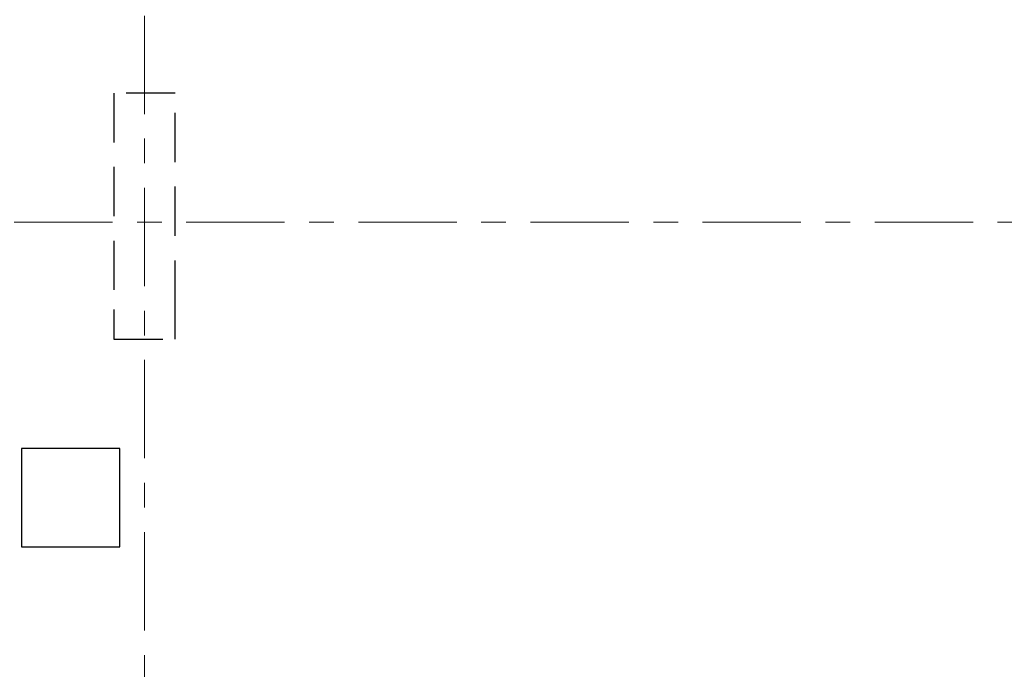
# Model space of a CAD drawing. Header units: metres. Extents: x -38 to 85, y -15 to 19.
# Tile 20 of 95: x 12.09 to 16.1, y 10.98 to 13.62. Entities that reach past the tile are written whole.
import ezdxf

# ---------------------------------------------------------------- set-up
doc = ezdxf.new("R2010")
doc.units = ezdxf.units.M
for name, pattern in [('______11', [0.5, 0.4, -0.05, 0, -0.05]), ('______2', [0.27, 0.2, -0.07]), ('______5', [1.1, 0.8, -0.1, 0.1, -0.1])]:
    doc.linetypes.add(name, pattern=pattern)
for name, color, linetype, lineweight in [('XR$2$Осевая линия (1)', 7, '______5', 13), ('XR$3$Перекрытие (1)', 7, 'Continuous', 35), ('XR$5$Стена (1)', 7, 'Continuous', 35)]:
    doc.layers.add(name, color=color, linetype=linetype, lineweight=lineweight)

msp = doc.modelspace()

# ---------------------------------------------------------------- linework, layer by layer
at = {"layer": 'XR$2$Осевая линия (1)', "color": 253, "linetype": '______11', "lineweight": 13, "true_color": 0xa0a0a0, "transparency": 33554687}
for p, q in [((12.6, 8.34), (12.6, 18.35)), ((-2.63, 12.8), (62.6, 12.8))]:
    msp.add_line(p, q, dxfattribs=at)
at = {"layer": 'XR$3$Перекрытие (1)', "color": 7, "linetype": 'Continuous', "lineweight": 25, "transparency": 33554687}
for p, q in [((12.1, 11.88), (12.1, 11.48)), ((12.5, 11.88), (12.1, 11.88)), ((12.5, 11.48), (12.5, 11.88)), ((12.1, 11.48), (12.5, 11.48))]:
    msp.add_line(p, q, dxfattribs=at)
at = {"layer": 'XR$5$Стена (1)', "color": 253, "linetype": '______2', "lineweight": -3, "true_color": 0xa0a0a0, "transparency": 33554687}
for p, q in [((12.475, 13.325), (12.475, 12.445)), ((12.725, 13.325), (12.475, 13.325)), ((12.725, 12.445), (12.725, 13.325)), ((12.475, 12.445), (12.475, 12.325)), ((12.725, 12.325), (12.725, 12.445)), ((12.475, 12.325), (12.725, 12.325))]:
    msp.add_line(p, q, dxfattribs=at)

doc.saveas('drawing.dxf')
